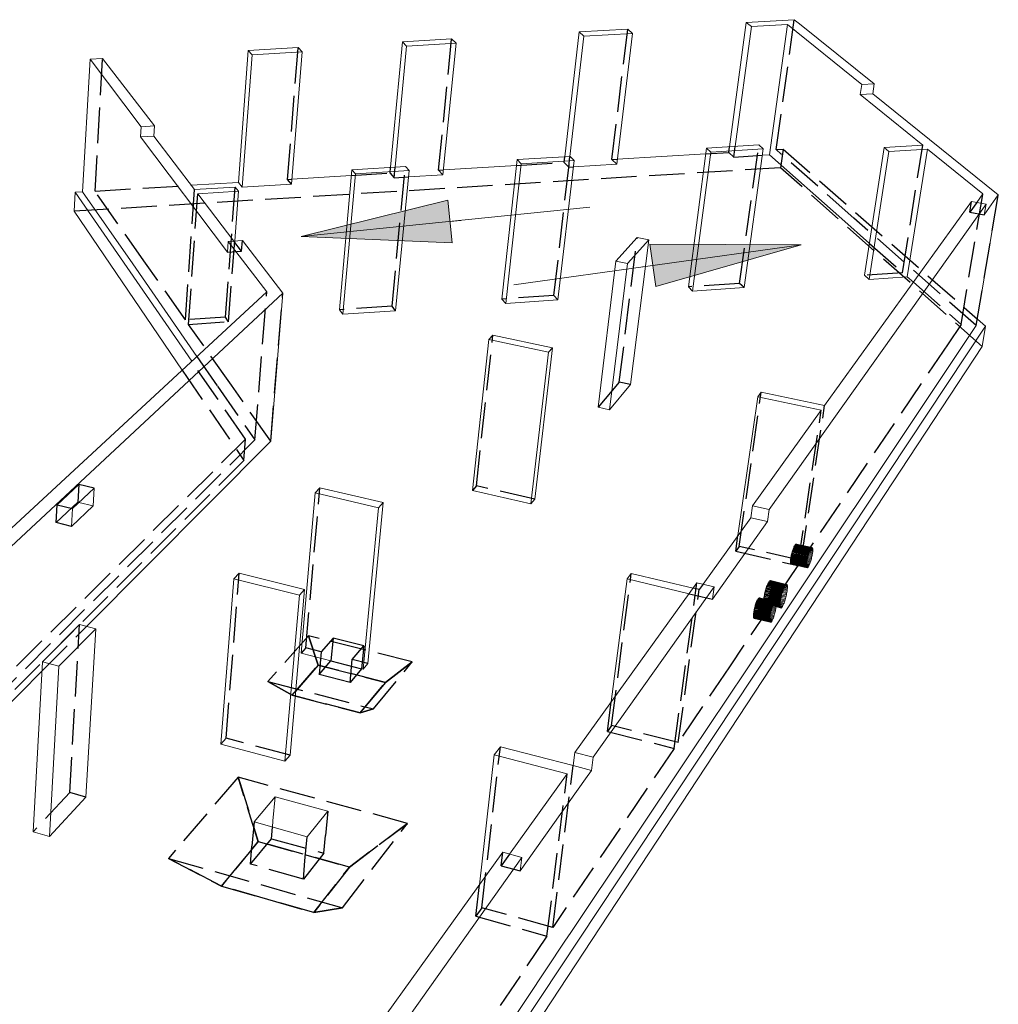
# Model space of a CAD drawing. Header units: millimetres. Extents: x 0 to 59400, y 0 to 42000.
# Tile 4 of 36: x 11475 to 16971, y 5518 to 11047. Entities that reach past the tile are written whole.
import ezdxf

# ---------------------------------------------------------------- set-up
doc = ezdxf.new("R2010")
doc.units = ezdxf.units.MM
doc.linetypes.add('______2', pattern=[270, 200, -70])
for name, color, linetype, lineweight in [('Standard', 7, 'Continuous', 25), ('Позиционная метка линия выноска', 7, 'Continuous', 13), ('Примечания', 7, 'Continuous', 13)]:
    doc.layers.add(name, color=color, linetype=linetype, lineweight=lineweight)

msp = doc.modelspace()

# ---------------------------------------------------------------- hatches: boundary and pattern name
at = {"layer": 'Позиционная метка линия выноска', "linetype": 'Continuous', "lineweight": 13, "transparency": 33554687}
for points in [[(13904.6, 9794.5), (13056.8, 9829.2), (13880.4, 10033.3)], [(15015, 9785.8), (15863.5, 9783.2), (15048.2, 9548.1)]]:
    msp.add_hatch(color=7, dxfattribs=at).paths.add_polyline_path(points, flags=16)

# ---------------------------------------------------------------- linework, layer by layer
at = {"layer": 'Standard', "color": 7, "linetype": 'Continuous', "lineweight": 18, "transparency": 33554687}
for p, q in [((15461.7, 10333.6), (15555.6, 11031.9)), ((15493.8, 10335.5), (15584.7, 11007.9)), ((15825.6, 11047), (15555.6, 11031.9)), ((15555.6, 11031.9), (15584.7, 11007.9)), ((15584.7, 11007.9), (15787.8, 11019.4)), ((15685.7, 10287.9), (15787.8, 11019.4)), ((15787.8, 11019.4), (16204.7, 10683.3)), ((15855.4, 11023.2), (15825.6, 11047)), ((16274.8, 10687.4), (15855.4, 11023.2)), ((14536.2, 10277.4), (14616.6, 10979.2)), ((14565.3, 10279.1), (14643.2, 10954.9)), ((14890, 10994.5), (14616.6, 10979.2)), ((14616.6, 10979.2), (14643.2, 10954.9)), ((14643.2, 10954.9), (14917.3, 10970.4)), ((14828.3, 10235.5), (14917.3, 10970.4)), ((14917.3, 10970.4), (14890, 10994.5)), ((13558.2, 10218), (13624.2, 10923.5)), ((13584.2, 10219.6), (13648.1, 10898.9)), ((13901.2, 10939), (13624.2, 10923.5)), ((13624.2, 10923.5), (13648.1, 10898.9)), ((13648.1, 10898.9), (13925.8, 10914.6)), ((13852, 10175.9), (13925.8, 10914.6)), ((13925.8, 10914.6), (13901.2, 10939)), ((12703.5, 10133.5), (12759.1, 10874.9)), ((12724.5, 10107), (12780.7, 10850.1)), ((13039.3, 10890.7), (12759.1, 10874.9)), ((12759.1, 10874.9), (12780.7, 10850.1)), ((12780.7, 10850.1), (13061.6, 10865.9)), ((13001.1, 10123.9), (13061.6, 10865.9)), ((13061.6, 10865.9), (13039.3, 10890.7)), ((11828.3, 10080.2), (11870, 10825)), ((11940.9, 10829), (11870, 10825)), ((11870, 10825), (12158, 10445.8)), ((12231.9, 10450.1), (11940.9, 10829)), ((16196.3, 10627.3), (16204.7, 10683.3)), ((16204.7, 10683.3), (16274.8, 10687.4)), ((16266.3, 10631.5), (16274.8, 10687.4)), ((16266.3, 10631.5), (16196.3, 10627.3)), ((16196.3, 10627.3), (16546.9, 10342.7)), ((16971.5, 10062.8), (16266.3, 10631.5)), ((12154.4, 10388.6), (12158, 10445.8)), ((12158, 10445.8), (12231.9, 10450.1)), ((12228.3, 10393), (12231.9, 10450.1)), ((12228.3, 10393), (12154.4, 10388.6)), ((12154.4, 10388.6), (12642.2, 9741.9)), ((12457.3, 10092.8), (12228.3, 10393)), ((15626.1, 10343.5), (15333.1, 10325.8)), ((15651.4, 10321.2), (15626.1, 10343.5)), ((16546.9, 10342.7), (16330.2, 10329.4)), ((14831.7, 10263.2), (15328.8, 10293.5)), ((15230.5, 9547.1), (15333.1, 10325.8)), ((15254.4, 9523.1), (15357.7, 10303.3)), ((15333.1, 10325.8), (15357.7, 10303.3)), ((15357.7, 10303.3), (15651.4, 10321.2)), ((15543.3, 9542.2), (15651.4, 10321.2)), ((15646.4, 10285.6), (15685.7, 10287.9)), ((15685.7, 10287.9), (16091.8, 9928.7)), ((16220.2, 9612.3), (16330.2, 10329.4)), ((16246.4, 9588.6), (16357.1, 10307.1)), ((16330.2, 10329.4), (16357.1, 10307.1)), ((16357.1, 10307.1), (16574.3, 10320.4)), ((16460.3, 9602.7), (16574.3, 10320.4)), ((16574.3, 10320.4), (16884.5, 10068.5)), ((14183.6, 9478.1), (14268.9, 10261.1)), ((14205.2, 9453.8), (14291.1, 10238.3)), ((14566, 10279.2), (14268.9, 10261.1)), ((14268.9, 10261.1), (14291.1, 10238.3)), ((14291.1, 10238.3), (14588.9, 10256.5)), ((14498.1, 9473.2), (14588.9, 10256.5)), ((14588.9, 10256.5), (14566, 10279.2)), ((14584.7, 10220.7), (14828.3, 10235.5)), ((13270.5, 9418), (13340.3, 10204.8)), ((13290, 9393.4), (13360.3, 10181.7)), ((13641.1, 10223), (13340.3, 10204.8)), ((13340.3, 10204.8), (13360.3, 10181.7)), ((13360.3, 10181.7), (13661.8, 10200)), ((13586.4, 9413), (13661.8, 10200)), ((13661.8, 10200), (13641.1, 10223)), ((13658.4, 10164), (13852, 10175.9)), ((13854.7, 10203.7), (14265.3, 10228.7)), ((12438.5, 10117.4), (12703.5, 10133.5)), ((12703.5, 10133.5), (12724.5, 10107)), ((12724.5, 10107), (13001.1, 10123.9)), ((13003.3, 10151.8), (13337.4, 10172.1)), ((11786.4, 10077.6), (11780.5, 9970.9)), ((11786.4, 10077.6), (11828.3, 10080.2)), ((12441.3, 9128.6), (11786.4, 10077.6)), ((11828.3, 10080.2), (12109.7, 9675.1)), ((12685.3, 10106.7), (12457.3, 10092.8)), ((12475.2, 10069.3), (12703.7, 10083.3)), ((12677.4, 9804.2), (12475.2, 10069.3)), ((12682.8, 9804.5), (12703.7, 10083.3)), ((12703.7, 10083.3), (12685.3, 10106.7)), ((16884.5, 10068.5), (16849.9, 10020.3)), ((16902.4, 10010.5), (15684.7, 8296.7)), ((15996.1, 8880.4), (16821, 10025.7)), ((16821, 10025.7), (16902.4, 10010.5)), ((16848, 9329.3), (16971.5, 10062.8)), ((16892.5, 9951.2), (16971.5, 10062.8)), ((16892.5, 9951.2), (16902.4, 10010.5)), ((11780.5, 9970.9), (12388.2, 9079.5)), ((16091.8, 9928.7), (16247.6, 9790.9)), ((12642.2, 9741.9), (12646.7, 9802.2)), ((12725.6, 9807.2), (12646.7, 9802.2)), ((12646.7, 9802.2), (12862.5, 9518.2)), ((12952.6, 9511.7), (12725.6, 9807.2)), ((14943.8, 9823.9), (14824, 9690.8)), ((14888.7, 9677.8), (15007.8, 9811.3)), ((14905.3, 8998.8), (15007.8, 9811.3)), ((15007.8, 9811.3), (14943.8, 9823.9)), ((14723.5, 8870.5), (14824, 9690.8)), ((14787, 8856.6), (14888.7, 9677.8)), ((14824, 9690.8), (14888.7, 9677.8)), ((12109.7, 9675.1), (12470.6, 9155.7)), ((16220.2, 9612.3), (16246.4, 9588.6)), ((16246.4, 9588.6), (16460.3, 9602.7)), ((16460.3, 9602.7), (16494.6, 9572.4)), ((11311.8, 8083.9), (12862.5, 9518.2)), ((12952.6, 9511.7), (11399.3, 8061.9)), ((12884.8, 8679.9), (12952.6, 9511.7)), ((15230.5, 9547.1), (15254.4, 9523.1)), ((15254.4, 9523.1), (15543.3, 9542.2)), ((14183.6, 9478.1), (14205.2, 9453.8)), ((14205.2, 9453.8), (14498.1, 9473.2)), ((13270.5, 9418), (13290, 9393.4)), ((13290, 9393.4), (13586.4, 9413)), ((16854, 9365.4), (16899.4, 9325.7)), ((16899.4, 9325.7), (11837, 1689)), ((16768.9, 9211), (16848, 9329.3)), ((16899.4, 9325.7), (16880.2, 9212.3)), ((14018.1, 8403.1), (14109.5, 9251.3)), ((14132.3, 9275.8), (14109.5, 9251.3)), ((14109.5, 9251.3), (14444.7, 9180)), ((14466.9, 9204.8), (14132.3, 9275.8)), ((11825.7, 1524.2), (16880.2, 9212.3)), ((14346.3, 8327.4), (14444.7, 9180)), ((14368.3, 8353.8), (14466.9, 9204.8)), ((14444.7, 9180), (14466.9, 9204.8)), ((15552.6, 7390.6), (16768.9, 9211)), ((14787, 8856.6), (14905.3, 8998.8)), ((15509.4, 8150.2), (15620.4, 8929.9)), ((15640.2, 8955.9), (15620.4, 8929.9)), ((15620.4, 8929.9), (15977.1, 8854)), ((15996.1, 8880.4), (15640.2, 8955.9)), ((14723.5, 8870.5), (14787, 8856.6)), ((15590.9, 8317.8), (15977.1, 8854)), ((11850, 7640.1), (12884.8, 8679.9)), ((11892.8, 8416), (11771.1, 8301.3)), ((11886.9, 8317), (11892.8, 8416)), ((13161.7, 8418.5), (13134.4, 8389.7)), ((13517.2, 8335), (13161.7, 8418.5)), ((13055.4, 7489.1), (13134.4, 8389.7)), ((13134.4, 8389.7), (13490.7, 8305.8)), ((14018.1, 8403.1), (14346.3, 8327.4)), ((14346.3, 8327.4), (14368.3, 8353.8)), ((11886.9, 8317), (11765.4, 8201.6)), ((11771.1, 8301.3), (11765.4, 8201.6)), ((11808.1, 8336.2), (11886.9, 8317)), ((13403.8, 7400.3), (13490.7, 8305.8)), ((13430, 7431.2), (13517.2, 8335)), ((13490.7, 8305.8), (13517.2, 8335)), ((15581.2, 8250.5), (15590.9, 8317.8)), ((15684.7, 8296.7), (15590.9, 8317.8)), ((15674.9, 8229.3), (15684.7, 8296.7)), ((15581.2, 8250.5), (15313.3, 7876.7)), ((15674.9, 8229.3), (15581.2, 8250.5)), ((15366.1, 7792.6), (15674.9, 8229.3)), ((15918.2, 8074.6), (15916.4, 8071.3)), ((15917.9, 8074), (15929.3, 8071.4)), ((15919.8, 8077.2), (15918.2, 8074.6)), ((15919.5, 8076.8), (15929.1, 8074.6)), ((15921.4, 8079.3), (15919.8, 8077.2)), ((15921.1, 8079), (15928.7, 8077.2)), ((15922.9, 8080.9), (15921.4, 8079.3)), ((15922.6, 8080.6), (15928.2, 8079.4)), ((15924.2, 8081.8), (15922.9, 8080.9)), ((15924, 8081.7), (15927.4, 8080.9)), ((15925.4, 8082.1), (15924.2, 8081.8)), ((15925.3, 8082.1), (15926.5, 8081.8)), ((15926.5, 8081.8), (15925.4, 8082.1)), ((15927.4, 8080.9), (15926.5, 8081.8)), ((15928.2, 8079.4), (15927.4, 8080.9)), ((15928.7, 8077.2), (15928.2, 8079.4)), ((15929.1, 8074.6), (15928.7, 8077.2)), ((15929.3, 8071.4), (15929.1, 8074.6)), ((15899.7, 8019.8), (15898.4, 8014)), ((15920, 8014.3), (15899.5, 8019)), ((15901, 8025.7), (15899.7, 8019.8)), ((15921.5, 8020.1), (15900.8, 8024.9)), ((15902.5, 8031.6), (15901, 8025.7)), ((15923, 8026), (15902.3, 8030.8)), ((15904, 8037.4), (15902.5, 8031.6)), ((15924.3, 8031.9), (15903.8, 8036.6)), ((15905.7, 8043.1), (15904, 8037.4)), ((15925.5, 8037.7), (15905.4, 8042.3)), ((15907.4, 8048.7), (15905.7, 8043.1)), ((15926.6, 8043.3), (15907.2, 8047.8)), ((15909.2, 8053.9), (15907.4, 8048.7)), ((15927.5, 8048.8), (15908.9, 8053.1)), ((15911, 8058.9), (15909.2, 8053.9)), ((15910.7, 8058.1), (15928.2, 8054)), ((15912.8, 8063.5), (15911, 8058.9)), ((15912.5, 8062.7), (15928.8, 8059)), ((15914.6, 8067.6), (15912.8, 8063.5)), ((15914.3, 8066.9), (15929.1, 8063.5)), ((15916.4, 8071.3), (15914.6, 8067.6)), ((15916.1, 8070.7), (15929.3, 8067.7)), ((15920, 8014.3), (15921.5, 8020.1)), ((15921.5, 8020.1), (15923, 8026)), ((15923, 8026), (15924.3, 8031.9)), ((15924.3, 8031.9), (15925.5, 8037.7)), ((15925.5, 8037.7), (15926.6, 8043.3)), ((15926.6, 8043.3), (15927.5, 8048.8)), ((15927.5, 8048.8), (15928.2, 8054)), ((15928.2, 8054), (15928.8, 8059)), ((15928.8, 8059), (15929.1, 8063.5)), ((15929.1, 8063.5), (15929.3, 8067.7)), ((15929.3, 8067.7), (15929.3, 8071.4)), ((15894.8, 7988.1), (15894.7, 7983.9)), ((15894.7, 7983.9), (15894.7, 7980.2)), ((15907.6, 7980.5), (15894.7, 7983.5)), ((15894.7, 7980.2), (15894.9, 7977.1)), ((15905.9, 7977.3), (15894.7, 7979.9)), ((15895.2, 7992.7), (15894.8, 7988.1)), ((15909.4, 7984.3), (15894.8, 7987.6)), ((15894.9, 7977.1), (15895.3, 7974.4)), ((15904.2, 7974.6), (15894.9, 7976.8)), ((15895.8, 7997.6), (15895.2, 7992.7)), ((15911.2, 7988.4), (15895.2, 7992.1)), ((15895.3, 7974.4), (15895.8, 7972.3)), ((15902.6, 7972.5), (15895.3, 7974.2)), ((15913, 7993), (15895.7, 7997)), ((15896.5, 8002.8), (15895.8, 7997.6)), ((15895.8, 7972.3), (15896.6, 7970.8)), ((15901.2, 7970.9), (15895.9, 7972.2)), ((15914.8, 7997.9), (15896.4, 8002.2)), ((15897.4, 8008.3), (15896.5, 8002.8)), ((15896.6, 7970.8), (15897.5, 7969.9)), ((15899.8, 7970), (15896.7, 7970.7)), ((15916.6, 8003.2), (15897.3, 8007.6)), ((15898.4, 8014), (15897.4, 8008.3)), ((15897.5, 7969.9), (15898.6, 7969.7)), ((15918.3, 8008.7), (15898.3, 8013.3)), ((15898.6, 7969.7), (15899.8, 7970)), ((15899.8, 7970), (15901.2, 7970.9)), ((15901.2, 7970.9), (15902.6, 7972.5)), ((15902.6, 7972.5), (15904.2, 7974.6)), ((15904.2, 7974.6), (15905.9, 7977.3)), ((15905.9, 7977.3), (15907.6, 7980.5)), ((15907.6, 7980.5), (15909.4, 7984.3)), ((15909.4, 7984.3), (15911.2, 7988.4)), ((15911.2, 7988.4), (15913, 7993)), ((15913, 7993), (15914.8, 7997.9)), ((15914.8, 7997.9), (15916.6, 8003.2)), ((15916.6, 8003.2), (15918.3, 8008.7)), ((15918.3, 8008.7), (15920, 8014.3)), ((12605.3, 6978.8), (12678, 7907.5)), ((12707.6, 7938.8), (12678, 7907.5)), ((12678, 7907.5), (13046.3, 7816.1)), ((13075.2, 7848), (12707.6, 7938.8)), ((14910, 7937.3), (14886.5, 7906.2)), ((15257.7, 7855.2), (14910, 7937.3)), ((15279, 7884.8), (14592.3, 6931.4)), ((14695.7, 6904.7), (15375.8, 7862)), ((14797.6, 7216.5), (14886.5, 7906.2)), ((14886.5, 7906.2), (15235, 7823.7)), ((15375.8, 7862), (15279, 7884.8)), ((15366.1, 7792.6), (15375.8, 7862)), ((15766.9, 7853.6), (15764.8, 7848.1)), ((15769.1, 7858.5), (15766.9, 7853.6)), ((15767, 7853.7), (15786.4, 7849.2)), ((15771.2, 7863), (15769.1, 7858.5)), ((15769.1, 7858.6), (15786.8, 7854.5)), ((15773.3, 7866.8), (15771.2, 7863)), ((15771.3, 7863), (15787, 7859.4)), ((15775.3, 7870), (15773.3, 7866.8)), ((15773.3, 7866.9), (15786.9, 7863.7)), ((15777.2, 7872.6), (15775.3, 7870)), ((15775.3, 7870.1), (15786.7, 7867.4)), ((15779, 7874.4), (15777.2, 7872.6)), ((15777.2, 7872.6), (15786.2, 7870.5)), ((15780.6, 7875.6), (15779, 7874.4)), ((15779, 7874.5), (15785.5, 7872.9)), ((15782.1, 7876), (15780.6, 7875.6)), ((15780.6, 7875.6), (15784.5, 7874.7)), ((15783.4, 7875.7), (15782.1, 7876)), ((15784.5, 7874.7), (15783.4, 7875.7)), ((15785.5, 7872.9), (15784.5, 7874.7)), ((15786.2, 7870.5), (15785.5, 7872.9)), ((15786.7, 7867.4), (15786.2, 7870.5)), ((15786.4, 7849.2), (15786.8, 7854.5)), ((15786.9, 7863.7), (15786.7, 7867.4)), ((15786.8, 7854.5), (15787, 7859.4)), ((15787, 7859.4), (15786.9, 7863.7)), ((12965.1, 6882.2), (13046.3, 7816.1)), ((12993.7, 6915.9), (13075.2, 7848)), ((13046.3, 7816.1), (13075.2, 7848)), ((15751.3, 7801.9), (15749.9, 7795)), ((15752.9, 7808.9), (15751.3, 7801.9)), ((15776.1, 7796.6), (15751.4, 7802.4)), ((15754.6, 7815.8), (15752.9, 7808.9)), ((15777.9, 7803.4), (15753, 7809.3)), ((15756.5, 7822.7), (15754.6, 7815.8)), ((15779.6, 7810.4), (15754.7, 7816.2)), ((15758.4, 7829.5), (15756.5, 7822.7)), ((15781.2, 7817.3), (15756.6, 7823.1)), ((15760.5, 7836), (15758.4, 7829.5)), ((15782.6, 7824.1), (15758.5, 7829.8)), ((15762.6, 7842.2), (15760.5, 7836)), ((15783.9, 7830.8), (15760.6, 7836.2)), ((15764.8, 7848.1), (15762.6, 7842.2)), ((15784.9, 7837.2), (15762.7, 7842.4)), ((15764.8, 7848.3), (15785.7, 7843.4)), ((15774.1, 7789.9), (15776.1, 7796.6)), ((15776.1, 7796.6), (15777.9, 7803.4)), ((15777.9, 7803.4), (15779.6, 7810.4)), ((15779.6, 7810.4), (15781.2, 7817.3)), ((15781.2, 7817.3), (15782.6, 7824.1)), ((15782.6, 7824.1), (15783.9, 7830.8)), ((15783.9, 7830.8), (15784.9, 7837.2)), ((15784.9, 7837.2), (15785.7, 7843.4)), ((15785.7, 7843.4), (15786.4, 7849.2)), ((15701.3, 7743.5), (15699.5, 7737.8)), ((15703.1, 7748.9), (15701.3, 7743.5)), ((15721.8, 7739.4), (15701.5, 7744.2)), ((15705, 7754), (15703.1, 7748.9)), ((15722.7, 7745), (15703.3, 7749.6)), ((15706.9, 7758.8), (15705, 7754)), ((15705.2, 7754.6), (15723.5, 7750.3)), ((15708.8, 7763.1), (15706.9, 7758.8)), ((15707.1, 7759.3), (15724, 7755.3)), ((15710.6, 7767), (15708.8, 7763.1)), ((15709, 7763.6), (15724.3, 7760)), ((15712.5, 7770.4), (15710.6, 7767)), ((15710.8, 7767.4), (15724.5, 7764.2)), ((15714.2, 7773.2), (15712.5, 7770.4)), ((15712.6, 7770.7), (15724.4, 7767.9)), ((15715.9, 7775.4), (15714.2, 7773.2)), ((15714.4, 7773.4), (15724.2, 7771.1)), ((15717.4, 7777), (15715.9, 7775.4)), ((15716, 7775.6), (15723.7, 7773.8)), ((15718.9, 7778.1), (15717.4, 7777)), ((15717.6, 7777.2), (15723.1, 7775.9)), ((15720.2, 7778.5), (15718.9, 7778.1)), ((15719, 7778.1), (15722.3, 7777.3)), ((15721.3, 7778.2), (15720.2, 7778.5)), ((15722.3, 7777.3), (15721.3, 7778.2)), ((15721.8, 7739.4), (15722.7, 7745)), ((15723.1, 7775.9), (15722.3, 7777.3)), ((15722.7, 7745), (15723.5, 7750.3)), ((15723.7, 7773.8), (15723.1, 7775.9)), ((15723.5, 7750.3), (15724, 7755.3)), ((15724.2, 7771.1), (15723.7, 7773.8)), ((15724, 7755.3), (15724.3, 7760)), ((15724.4, 7767.9), (15724.2, 7771.1)), ((15724.3, 7760), (15724.5, 7764.2)), ((15724.5, 7764.2), (15724.4, 7767.9)), ((15745.7, 7764.6), (15745.5, 7759.7)), ((15745.5, 7759.7), (15745.6, 7755.4)), ((15761.4, 7756.5), (15745.6, 7760.2)), ((15759.3, 7752.6), (15745.6, 7755.8)), ((15745.6, 7755.4), (15745.9, 7751.7)), ((15746.1, 7769.9), (15745.7, 7764.6)), ((15763.5, 7760.9), (15745.8, 7765.1)), ((15757.3, 7749.4), (15745.8, 7752.1)), ((15745.9, 7751.7), (15746.4, 7748.6)), ((15746.7, 7775.7), (15746.1, 7769.9)), ((15765.6, 7765.9), (15746.2, 7770.4)), ((15755.4, 7746.8), (15746.3, 7748.9)), ((15746.4, 7748.6), (15747.1, 7746.2)), ((15747.6, 7781.9), (15746.7, 7775.7)), ((15767.8, 7771.3), (15746.8, 7776.2)), ((15753.6, 7744.9), (15747, 7746.4)), ((15747.1, 7746.2), (15748, 7744.5)), ((15748.6, 7788.3), (15747.6, 7781.9)), ((15769.9, 7777.2), (15747.7, 7782.4)), ((15752, 7743.7), (15747.9, 7744.7)), ((15748, 7744.5), (15749.1, 7743.5)), ((15749.9, 7795), (15748.6, 7788.3)), ((15772.1, 7783.4), (15748.7, 7788.9)), ((15750.5, 7743.2), (15749.1, 7743.6)), ((15749.1, 7743.5), (15750.5, 7743.2)), ((15774.1, 7789.9), (15750, 7795.5)), ((15750.5, 7743.2), (15752, 7743.7)), ((15752, 7743.7), (15753.6, 7744.9)), ((15753.6, 7744.9), (15755.4, 7746.8)), ((15755.4, 7746.8), (15757.3, 7749.4)), ((15757.3, 7749.4), (15759.3, 7752.6)), ((15759.3, 7752.6), (15761.4, 7756.5)), ((15761.4, 7756.5), (15763.5, 7760.9)), ((15763.5, 7760.9), (15765.6, 7765.9)), ((15765.6, 7765.9), (15767.8, 7771.3)), ((15767.8, 7771.3), (15769.9, 7777.2)), ((15769.9, 7777.2), (15772.1, 7783.4)), ((15772.1, 7783.4), (15774.1, 7789.9)), ((15688.8, 7686.2), (15688.5, 7681.5)), ((15689.3, 7691.2), (15688.8, 7686.2)), ((15706, 7683), (15688.9, 7687)), ((15690.1, 7696.5), (15689.3, 7691.2)), ((15707.9, 7687.7), (15689.5, 7692.1)), ((15691, 7702.1), (15690.1, 7696.5)), ((15709.8, 7692.8), (15690.2, 7697.4)), ((15692, 7707.9), (15691, 7702.1)), ((15711.6, 7698.2), (15691.1, 7703.1)), ((15693.3, 7713.9), (15692, 7707.9)), ((15713.4, 7703.9), (15692.2, 7708.9)), ((15694.6, 7719.9), (15693.3, 7713.9)), ((15715.1, 7709.7), (15693.5, 7714.8)), ((15696.1, 7726), (15694.6, 7719.9)), ((15716.7, 7715.6), (15694.9, 7720.8)), ((15697.8, 7732), (15696.1, 7726)), ((15718.2, 7721.7), (15696.4, 7726.8)), ((15699.5, 7737.8), (15697.8, 7732)), ((15719.5, 7727.7), (15698, 7732.8)), ((15720.8, 7733.6), (15699.7, 7738.6)), ((15706, 7683), (15707.9, 7687.7)), ((15707.9, 7687.7), (15709.8, 7692.8)), ((15709.8, 7692.8), (15711.6, 7698.2)), ((15711.6, 7698.2), (15713.4, 7703.9)), ((15713.4, 7703.9), (15715.1, 7709.7)), ((15715.1, 7709.7), (15716.7, 7715.6)), ((15716.7, 7715.6), (15718.2, 7721.7)), ((15718.2, 7721.7), (15719.5, 7727.7)), ((15719.5, 7727.7), (15720.8, 7733.6)), ((15720.8, 7733.6), (15721.8, 7739.4)), ((11811.5, 7650), (11602.6, 7441)), ((11903.4, 7626.3), (11811.5, 7650)), ((15688.5, 7681.5), (15688.3, 7677.3)), ((15688.3, 7677.3), (15688.4, 7673.6)), ((15702.2, 7674.8), (15688.4, 7678.1)), ((15700.4, 7671.4), (15688.4, 7674.3)), ((15688.4, 7673.6), (15688.6, 7670.4)), ((15704.1, 7678.6), (15688.5, 7682.3)), ((15698.7, 7668.6), (15688.6, 7671)), ((15688.6, 7670.4), (15689.1, 7667.8)), ((15697, 7666.3), (15689, 7668.2)), ((15689.1, 7667.8), (15689.7, 7665.7)), ((15695.5, 7664.6), (15689.6, 7666)), ((15689.7, 7665.7), (15690.6, 7664.2)), ((15694, 7663.6), (15690.4, 7664.5)), ((15690.6, 7664.2), (15691.6, 7663.4)), ((15692.7, 7663.2), (15691.4, 7663.5)), ((15691.6, 7663.4), (15692.7, 7663.2)), ((15692.7, 7663.2), (15694, 7663.6)), ((15694, 7663.6), (15695.5, 7664.6)), ((15695.5, 7664.6), (15697, 7666.3)), ((15697, 7666.3), (15698.7, 7668.6)), ((15698.7, 7668.6), (15700.4, 7671.4)), ((15700.4, 7671.4), (15702.2, 7674.8)), ((15702.2, 7674.8), (15704.1, 7678.6)), ((15704.1, 7678.6), (15706, 7683)), ((11695.7, 7416.4), (11903.4, 7626.3)), ((11845.8, 6681.7), (11903.4, 7626.3)), ((13055.4, 7489.1), (13403.8, 7400.3)), ((11550.9, 6486), (11602.6, 7441)), ((11602.6, 7441), (11695.7, 7416.4)), ((11641.7, 6460.1), (11695.7, 7416.4)), ((13403.8, 7400.3), (13430, 7431.2)), ((11354.4, 7142.1), (11599.8, 7388.7)), ((15245.2, 6930.7), (15552.6, 7390.6)), ((12605.3, 6978.8), (12965.1, 6882.2)), ((12965.1, 6882.2), (12993.7, 6915.9)), ((14056.7, 6187.8), (14140.2, 6918.5)), ((14174.8, 6964.3), (14140.2, 6918.5)), ((14140.2, 6918.5), (14549.8, 6811.6)), ((14583.2, 6858.1), (14174.8, 6964.3)), ((14570.3, 5920.6), (15245.2, 6930.7)), ((14583.2, 6858.1), (14592.3, 6931.4)), ((14592.3, 6931.4), (14695.7, 6904.7)), ((14686.3, 6831.3), (14583.2, 6858.1)), ((14686.3, 6831.3), (14695.7, 6904.7)), ((14549.8, 6811.6), (14226.8, 6361)), ((14653.2, 6784.5), (14686.3, 6831.3)), ((14286.9, 6266.5), (14653.2, 6784.5)), ((11641.7, 6460.1), (11845.8, 6681.7)), ((12909.1, 6682.6), (12791.1, 6541.6)), ((12909.1, 6682.6), (12897.6, 6548.1)), ((13205.4, 6601.7), (12909.1, 6682.6)), ((13089.8, 6459), (13205.4, 6601.7)), ((12791.1, 6541.6), (13089.8, 6459)), ((12894.6, 6513), (12897.6, 6548.1)), ((11550.9, 6486), (11641.7, 6460.1)), ((11803.8, 3060), (14188.9, 6371.3)), ((14188.9, 6371.3), (14295.9, 6342.1)), ((14295.9, 6342.1), (11931.3, 3014.2)), ((14286.9, 6266.5), (14295.9, 6342.1)), ((14537.5, 5871.5), (14570.3, 5920.6)), ((14174.7, 5328.5), (14537.5, 5871.5))]:
    msp.add_line(p, q, dxfattribs=at)
at = {"layer": 'Позиционная метка линия выноска', "color": 7, "linetype": 'Continuous', "lineweight": 13, "transparency": 33554687}
for p, q in [((13056.8, 9829.2), (13880.4, 10033.3)), ((13880.4, 10033.3), (13904.6, 9794.5)), ((13056.8, 9829.2), (14676.8, 9993.4)), ((13892.5, 9913.9), (13952.2, 9919.9)), ((13056.8, 9829.2), (13056.8, 9829.2)), ((13056.8, 9829.2), (13056.8, 9829.2)), ((13056.8, 9829.2), (13056.8, 9829.2)), ((13904.6, 9794.5), (13056.8, 9829.2)), ((15863.5, 9783.2), (14250.9, 9557.9)), ((15048.2, 9548.1), (15015, 9785.8)), ((15015, 9785.8), (15863.5, 9783.2)), ((15863.5, 9783.2), (15048.2, 9548.1)), ((15863.5, 9783.2), (15863.5, 9783.2)), ((15863.5, 9783.2), (15863.5, 9783.2)), ((15863.5, 9783.2), (15863.5, 9783.2)), ((15031.6, 9667), (14972.2, 9658.7))]:
    msp.add_line(p, q, dxfattribs=at)
at = {"layer": 'Примечания', "color": 7, "linetype": '______2', "lineweight": -3, "transparency": 33554687}
for p, q in [((15723.3, 10317.5), (15825.6, 11047)), ((14801.7, 10261.4), (14890, 10994.5)), ((13827.9, 10202), (13901.2, 10939)), ((12979.3, 10150.3), (13039.3, 10890.7)), ((11898.1, 10084.4), (11940.9, 10829)), ((15518.7, 9566.1), (15626.1, 10343.5)), ((16433.6, 9626.3), (16546.9, 10342.7)), ((15328.8, 10293.5), (15457.3, 10301.3)), ((15457.3, 10301.3), (15461.7, 10333.6)), ((15457.3, 10301.3), (15485.7, 10275.7)), ((15485.7, 10275.7), (15493.8, 10335.5)), ((15485.7, 10275.7), (15646.4, 10285.6)), ((15723.3, 10317.5), (15763.1, 10320)), ((15752.3, 10292), (15723.3, 10317.5)), ((15763.1, 10320), (15748.4, 10215.4)), ((16160.8, 9933.1), (15752.3, 10292)), ((15763.1, 10320), (16854, 9365.4)), ((14265.3, 10228.7), (14532.4, 10245)), ((14475.9, 9497.4), (14566, 10279.2)), ((14532.4, 10245), (14536.2, 10277.4)), ((14532.4, 10245), (14558.4, 10219.1)), ((14558.4, 10219.1), (14565.3, 10279.1)), ((14801.7, 10261.4), (14831.7, 10263.2)), ((14828.3, 10235.5), (14801.7, 10261.4)), ((15748.4, 10215.4), (11780.5, 9970.9)), ((13337.4, 10172.1), (13555.2, 10185.4)), ((13555.2, 10185.4), (13558.2, 10218)), ((13555.2, 10185.4), (13578.5, 10159.2)), ((13566.2, 9437.5), (13641.1, 10223)), ((13578.5, 10159.2), (13584.2, 10219.6)), ((13827.9, 10202), (13854.7, 10203.7)), ((13852, 10175.9), (13827.9, 10202)), ((14558.4, 10219.1), (14584.7, 10220.7)), ((16880.2, 9212.3), (15748.4, 10215.4)), ((12979.3, 10150.3), (13003.3, 10151.8)), ((13001.1, 10123.9), (12979.3, 10150.3)), ((13578.5, 10159.2), (13658.4, 10164)), ((11898.1, 10084.4), (12438.5, 10117.4)), ((12182.4, 9679.7), (11898.1, 10084.4)), ((12406.2, 9361.1), (12457.3, 10092.8)), ((12468.4, 9972.4), (12475.2, 10069.3)), ((12630.7, 9375.9), (12685.3, 10106.7)), ((16762.5, 9335.4), (16884.5, 10068.5)), ((16762.5, 9335.4), (16884.5, 10068.5)), ((16811.3, 9966.4), (16821, 10025.7)), ((16849.9, 10020.3), (16811.3, 9966.4)), ((16848, 9329.3), (16971.5, 10062.8)), ((12423.7, 9336.2), (12468.4, 9972.4)), ((16811.3, 9966.4), (16892.5, 9951.2)), ((16848, 9329.3), (16160.8, 9933.1)), ((12648.7, 9351.1), (12682.8, 9804.5)), ((12721.1, 9746.9), (12677.4, 9804.2)), ((12721.1, 9746.9), (12725.6, 9807.2)), ((14842.6, 9012.2), (14943.8, 9823.9)), ((16247.6, 9790.9), (16433.6, 9626.3)), ((12642.2, 9741.9), (12721.1, 9746.9)), ((12406.2, 9361.1), (12182.4, 9679.7)), ((16433.6, 9626.3), (16220.2, 9612.3)), ((15518.7, 9566.1), (15230.5, 9547.1)), ((15543.3, 9542.2), (15518.7, 9566.1)), ((16494.6, 9572.4), (16762.5, 9335.4)), ((12796.3, 8686.8), (12862.5, 9518.2)), ((12796.3, 8686.8), (12862.5, 9518.2)), ((12884.8, 8679.9), (12952.6, 9511.7)), ((14475.9, 9497.4), (14183.6, 9478.1)), ((14498.1, 9473.2), (14475.9, 9497.4)), ((13566.2, 9437.5), (13270.5, 9418)), ((13586.4, 9413), (13566.2, 9437.5)), ((12630.7, 9375.9), (12406.2, 9361.1)), ((12423.7, 9336.2), (12648.7, 9351.1)), ((12648.7, 9351.1), (12630.7, 9375.9)), ((12663.8, 8994.5), (12423.7, 9336.2)), ((16762.5, 9335.4), (16689.1, 9227.1)), ((14040.7, 8429.2), (14132.3, 9275.8)), ((16689.1, 9227.1), (15864.7, 8009.3)), ((12743.3, 8691), (12441.3, 9128.6)), ((12470.6, 9155.7), (12586.3, 8989.2)), ((12388.2, 9079.5), (12734, 8572.2)), ((12586.3, 8989.2), (12796.3, 8686.8)), ((12884.8, 8679.9), (12663.8, 8994.5)), ((14842.6, 9012.2), (14723.5, 8870.5)), ((14905.3, 8998.8), (14842.6, 9012.2)), ((15516.5, 8089.5), (15640.2, 8955.9)), ((15845.7, 7981.3), (15977.1, 8854)), ((15864.7, 8009.3), (15996.1, 8880.4)), ((11266.2, 7227.4), (12743.3, 8691)), ((12796.3, 8686.8), (11301.1, 7197.6)), ((12734, 8572.2), (12743.3, 8691)), ((12734, 8572.2), (11260.1, 7097)), ((11685.8, 8322.2), (11808.1, 8436.4)), ((11808.1, 8436.4), (11802.4, 8337.6)), ((11892.8, 8416), (11808.1, 8436.4)), ((13082.3, 7519.6), (13161.7, 8418.5)), ((14040.7, 8429.2), (14018.1, 8403.1)), ((14368.3, 8353.8), (14040.7, 8429.2)), ((11680.3, 8222.6), (11802.4, 8337.6)), ((11680.3, 8222.6), (11685.8, 8322.2)), ((11685.8, 8322.2), (11771.1, 8301.3)), ((11802.4, 8337.6), (11808.1, 8336.2)), ((11765.4, 8201.6), (11680.3, 8222.6)), ((15496.8, 8061.8), (15509.4, 8150.2)), ((15516.5, 8089.5), (15496.8, 8061.8)), ((15864.7, 8009.3), (15516.5, 8089.5)), ((15818.6, 8069), (15820.3, 8074.3)), ((15820.3, 8074.3), (15822.2, 8079.2)), ((15820.3, 8074.3), (15909.2, 8053.9)), ((15822.2, 8079.2), (15824, 8083.8)), ((15822.2, 8079.2), (15911, 8058.9)), ((15824, 8083.8), (15825.8, 8087.9)), ((15824, 8083.8), (15912.8, 8063.5)), ((15825.8, 8087.9), (15827.6, 8091.7)), ((15825.8, 8087.9), (15914.6, 8067.6)), ((15827.6, 8091.7), (15829.3, 8094.9)), ((15827.6, 8091.7), (15916.4, 8071.3)), ((15829.3, 8094.9), (15831, 8097.5)), ((15829.3, 8094.9), (15918.2, 8074.6)), ((15831, 8097.5), (15832.6, 8099.6)), ((15831, 8097.5), (15919.8, 8077.2)), ((15832.6, 8099.6), (15834.1, 8101.1)), ((15832.6, 8099.6), (15921.4, 8079.3)), ((15834.1, 8101.1), (15835.5, 8102.1)), ((15834.1, 8101.1), (15922.9, 8080.9)), ((15835.5, 8102.1), (15836.7, 8102.4)), ((15835.5, 8102.1), (15924.2, 8081.8)), ((15836.7, 8102.4), (15837.8, 8102.1)), ((15836.7, 8102.4), (15925.4, 8082.1)), ((15837.8, 8102.1), (15838.7, 8101.1)), ((15837.8, 8102.1), (15925.3, 8082.1)), ((15838.7, 8101.1), (15839.5, 8099.6)), ((15838.7, 8101.1), (15924, 8081.7)), ((15839.7, 8074.3), (15839, 8069.1)), ((15839.5, 8099.6), (15840.1, 8097.5)), ((15839.5, 8099.6), (15922.6, 8080.6)), ((15840.2, 8079.2), (15839.7, 8074.3)), ((15839.7, 8074.3), (15910.7, 8058.1)), ((15840.1, 8097.5), (15840.5, 8094.8)), ((15840.1, 8097.5), (15921.1, 8079)), ((15840.6, 8083.8), (15840.2, 8079.2)), ((15840.2, 8079.2), (15912.5, 8062.7)), ((15840.5, 8094.8), (15840.7, 8091.6)), ((15840.5, 8094.8), (15919.5, 8076.8)), ((15840.7, 8087.9), (15840.6, 8083.8)), ((15840.6, 8083.8), (15914.3, 8066.9)), ((15840.7, 8091.6), (15840.7, 8087.9)), ((15840.7, 8091.6), (15917.9, 8074)), ((15840.7, 8087.9), (15916.1, 8070.7)), ((15496.8, 8061.8), (15845.7, 7981.3)), ((15806.4, 8013.1), (15806.9, 8018)), ((15806.9, 8018), (15807.7, 8023.3)), ((15895.8, 7997.6), (15806.9, 8018)), ((15807.7, 8023.3), (15808.6, 8028.8)), ((15807.7, 8023.3), (15896.5, 8002.8)), ((15808.6, 8028.8), (15809.6, 8034.4)), ((15808.6, 8028.8), (15897.4, 8008.3)), ((15809.6, 8034.4), (15810.8, 8040.3)), ((15809.6, 8034.4), (15898.4, 8014)), ((15810.8, 8040.3), (15812.1, 8046.1)), ((15810.8, 8040.3), (15899.7, 8019.8)), ((15812.1, 8046.1), (15813.6, 8052)), ((15812.1, 8046.1), (15901, 8025.7)), ((15813.6, 8052), (15815.2, 8057.8)), ((15813.6, 8052), (15902.5, 8031.6)), ((15815.2, 8057.8), (15816.8, 8063.5)), ((15815.2, 8057.8), (15904, 8037.4)), ((15816.8, 8063.5), (15818.6, 8069)), ((15816.8, 8063.5), (15905.7, 8043.1)), ((15818.6, 8069), (15907.4, 8048.7)), ((15826.3, 8018.3), (15824.5, 8013.4)), ((15828.1, 8023.5), (15826.3, 8018.3)), ((15896.4, 8002.2), (15826.3, 8018.3)), ((15829.8, 8029), (15828.1, 8023.5)), ((15897.3, 8007.6), (15828.1, 8023.5)), ((15831.5, 8034.7), (15829.8, 8029)), ((15898.3, 8013.3), (15829.8, 8029)), ((15833, 8040.5), (15831.5, 8034.7)), ((15899.5, 8019), (15831.5, 8034.7)), ((15834.5, 8046.3), (15833, 8040.5)), ((15900.8, 8024.9), (15833, 8040.5)), ((15835.8, 8052.2), (15834.5, 8046.3)), ((15902.3, 8030.8), (15834.5, 8046.3)), ((15837, 8058), (15835.8, 8052.2)), ((15903.8, 8036.6), (15835.8, 8052.2)), ((15838.1, 8063.6), (15837, 8058)), ((15905.4, 8042.3), (15837, 8058)), ((15839, 8069.1), (15838.1, 8063.6)), ((15907.2, 8047.8), (15838.1, 8063.6)), ((15908.9, 8053.1), (15839, 8069.1)), ((15845.7, 7981.3), (15460.9, 7413)), ((15805.9, 8004.4), (15806.1, 8008.5)), ((15805.9, 8000.7), (15805.9, 8004.4)), ((15894.7, 7983.9), (15805.9, 8004.4)), ((15806.2, 7997.5), (15805.9, 8000.7)), ((15894.7, 7980.2), (15805.9, 8000.7)), ((15806.1, 8008.5), (15806.4, 8013.1)), ((15894.8, 7988.1), (15806.1, 8008.5)), ((15806.6, 7994.9), (15806.2, 7997.5)), ((15894.9, 7977.1), (15806.2, 7997.5)), ((15895.2, 7992.7), (15806.4, 8013.1)), ((15807.2, 7992.8), (15806.6, 7994.9)), ((15895.3, 7974.4), (15806.6, 7994.9)), ((15807.9, 7991.3), (15807.2, 7992.8)), ((15895.8, 7972.3), (15807.2, 7992.8)), ((15808.9, 7990.4), (15807.9, 7991.3)), ((15896.6, 7970.8), (15807.9, 7991.3)), ((15810, 7990.1), (15808.9, 7990.4)), ((15897.5, 7969.9), (15808.9, 7990.4)), ((15811.2, 7990.5), (15810, 7990.1)), ((15898.6, 7969.7), (15810, 7990.1)), ((15812.6, 7991.4), (15811.2, 7990.5)), ((15896.7, 7970.7), (15811.2, 7990.5)), ((15814.1, 7992.9), (15812.6, 7991.4)), ((15895.9, 7972.2), (15812.6, 7991.4)), ((15815.7, 7995.1), (15814.1, 7992.9)), ((15895.3, 7974.2), (15814.1, 7992.9)), ((15817.3, 7997.7), (15815.7, 7995.1)), ((15894.9, 7976.8), (15815.7, 7995.1)), ((15819.1, 8001), (15817.3, 7997.7)), ((15894.7, 7979.9), (15817.3, 7997.7)), ((15820.9, 8004.7), (15819.1, 8001)), ((15894.7, 7983.5), (15819.1, 8001)), ((15822.7, 8008.8), (15820.9, 8004.7)), ((15894.8, 7987.6), (15820.9, 8004.7)), ((15824.5, 8013.4), (15822.7, 8008.8)), ((15895.2, 7992.1), (15822.7, 8008.8)), ((15895.7, 7997), (15824.5, 8013.4)), ((12634.5, 7012), (12707.6, 7938.8)), ((14799.5, 7083.1), (14910, 7937.3)), ((15150.7, 6954.8), (15279, 7884.8)), ((15292.1, 7847.1), (15257.7, 7855.2)), ((15313.3, 7876.7), (15292.1, 7847.1)), ((15668.1, 7850.6), (15670.2, 7857.1)), ((15670.2, 7857.1), (15672.3, 7863.4)), ((15670.2, 7857.1), (15760.5, 7836)), ((15672.3, 7863.4), (15674.5, 7869.2)), ((15672.3, 7863.4), (15762.6, 7842.2)), ((15674.5, 7869.2), (15676.6, 7874.7)), ((15674.5, 7869.2), (15764.8, 7848.1)), ((15676.6, 7874.7), (15678.8, 7879.6)), ((15676.6, 7874.7), (15766.9, 7853.6)), ((15678.8, 7879.6), (15681, 7884.1)), ((15678.8, 7879.6), (15769.1, 7858.5)), ((15681, 7884.1), (15683.1, 7887.9)), ((15681, 7884.1), (15771.2, 7863)), ((15683.1, 7887.9), (15685.1, 7891.1)), ((15683.1, 7887.9), (15773.3, 7866.8)), ((15685.1, 7891.1), (15687, 7893.6)), ((15685.1, 7891.1), (15775.3, 7870)), ((15687, 7893.6), (15688.8, 7895.5)), ((15687, 7893.6), (15777.2, 7872.6)), ((15688.8, 7895.5), (15690.5, 7896.6)), ((15688.8, 7895.5), (15779, 7874.4)), ((15690.5, 7896.6), (15692, 7897)), ((15690.5, 7896.6), (15780.6, 7875.6)), ((15692, 7897), (15782.1, 7876)), ((15694, 7851.8), (15692.7, 7845.2)), ((15693.3, 7896.7), (15694.5, 7895.7)), ((15695, 7858.3), (15694, 7851.8)), ((15760.6, 7836.2), (15694, 7851.8)), ((15694.5, 7895.7), (15695.4, 7894)), ((15694.5, 7895.7), (15780.6, 7875.6)), ((15695.8, 7864.4), (15695, 7858.3)), ((15762.7, 7842.4), (15695, 7858.3)), ((15695.4, 7894), (15696.1, 7891.5)), ((15695.4, 7894), (15779, 7874.5)), ((15696.4, 7870.2), (15695.8, 7864.4)), ((15695.8, 7864.4), (15764.8, 7848.3)), ((15696.1, 7891.5), (15696.6, 7888.4)), ((15696.1, 7891.5), (15777.2, 7872.6)), ((15696.8, 7875.5), (15696.4, 7870.2)), ((15696.4, 7870.2), (15767, 7853.7)), ((15696.6, 7888.4), (15696.9, 7884.7)), ((15696.6, 7888.4), (15775.3, 7870.1)), ((15697, 7880.4), (15696.8, 7875.5)), ((15696.8, 7875.5), (15769.1, 7858.6)), ((15696.9, 7884.7), (15697, 7880.4)), ((15696.9, 7884.7), (15773.3, 7866.9)), ((15697, 7880.4), (15771.3, 7863)), ((15150.7, 6954.8), (15269.4, 7815.5)), ((15150.7, 6954.8), (15269.4, 7815.5)), ((15173.2, 6988.1), (15292.1, 7847.1)), ((15235, 7823.7), (15269.4, 7815.5)), ((15269.4, 7815.5), (15332.2, 7800.6)), ((15332.2, 7800.6), (15366.1, 7792.6)), ((15623.4, 7794.6), (15625.1, 7796.8)), ((15625.1, 7796.8), (15626.7, 7798.4)), ((15625.1, 7796.8), (15715.9, 7775.4)), ((15626.7, 7798.4), (15628.1, 7799.4)), ((15626.7, 7798.4), (15717.4, 7777)), ((15628.1, 7799.4), (15629.5, 7799.8)), ((15628.1, 7799.4), (15718.9, 7778.1)), ((15629.5, 7799.8), (15630.6, 7799.6)), ((15629.5, 7799.8), (15720.2, 7778.5)), ((15630.6, 7799.6), (15631.6, 7798.7)), ((15630.6, 7799.6), (15721.3, 7778.2)), ((15631.6, 7798.7), (15632.5, 7797.2)), ((15631.6, 7798.7), (15719, 7778.1)), ((15632.5, 7797.2), (15633.1, 7795.1)), ((15632.5, 7797.2), (15717.6, 7777.2)), ((15655.9, 7791.2), (15656.5, 7796.9)), ((15656.5, 7796.9), (15657.3, 7803.1)), ((15746.7, 7775.7), (15656.5, 7796.9)), ((15657.3, 7803.1), (15658.3, 7809.6)), ((15657.3, 7803.1), (15747.6, 7781.9)), ((15658.3, 7809.6), (15659.6, 7816.3)), ((15658.3, 7809.6), (15748.6, 7788.3)), ((15659.6, 7816.3), (15661, 7823.1)), ((15659.6, 7816.3), (15749.9, 7795)), ((15661, 7823.1), (15662.6, 7830)), ((15661, 7823.1), (15751.3, 7801.9)), ((15662.6, 7830), (15664.3, 7837)), ((15662.6, 7830), (15752.9, 7808.9)), ((15664.3, 7837), (15666.1, 7843.9)), ((15664.3, 7837), (15754.6, 7815.8)), ((15666.1, 7843.9), (15668.1, 7850.6)), ((15666.1, 7843.9), (15756.5, 7822.7)), ((15668.1, 7850.6), (15758.4, 7829.5)), ((15680.1, 7798.3), (15677.9, 7792.4)), ((15682.2, 7804.5), (15680.1, 7798.3)), ((15747.7, 7782.4), (15680.1, 7798.3)), ((15684.2, 7811), (15682.2, 7804.5)), ((15748.7, 7788.9), (15682.2, 7804.5)), ((15686.2, 7817.7), (15684.2, 7811)), ((15750, 7795.5), (15684.2, 7811)), ((15688, 7824.5), (15686.2, 7817.7)), ((15751.4, 7802.4), (15686.2, 7817.7)), ((15689.8, 7831.4), (15688, 7824.5)), ((15753, 7809.3), (15688, 7824.5)), ((15691.3, 7838.3), (15689.8, 7831.4)), ((15754.7, 7816.2), (15689.8, 7831.4)), ((15692.7, 7845.2), (15691.3, 7838.3)), ((15756.6, 7823.1), (15691.3, 7838.3)), ((15758.5, 7829.8), (15692.7, 7845.2)), ((15602.4, 7735.4), (15603.8, 7741.4)), ((15603.8, 7741.4), (15605.3, 7747.5)), ((15603.8, 7741.4), (15694.6, 7719.9)), ((15605.3, 7747.5), (15606.9, 7753.5)), ((15605.3, 7747.5), (15696.1, 7726)), ((15606.9, 7753.5), (15608.6, 7759.3)), ((15606.9, 7753.5), (15697.8, 7732)), ((15608.6, 7759.3), (15610.4, 7765)), ((15608.6, 7759.3), (15699.5, 7737.8)), ((15610.4, 7765), (15612.3, 7770.4)), ((15610.4, 7765), (15701.3, 7743.5)), ((15612.3, 7770.4), (15614.1, 7775.5)), ((15612.3, 7770.4), (15703.1, 7748.9)), ((15614.1, 7775.5), (15616.1, 7780.2)), ((15614.1, 7775.5), (15705, 7754)), ((15616.1, 7780.2), (15618, 7784.6)), ((15616.1, 7780.2), (15706.9, 7758.8)), ((15618, 7784.6), (15619.8, 7788.4)), ((15618, 7784.6), (15708.8, 7763.1)), ((15619.8, 7788.4), (15621.7, 7791.8)), ((15619.8, 7788.4), (15710.6, 7767)), ((15621.7, 7791.8), (15623.4, 7794.6)), ((15621.7, 7791.8), (15712.5, 7770.4)), ((15623.4, 7794.6), (15714.2, 7773.2)), ((15627.7, 7743.1), (15626.2, 7737.1)), ((15629.1, 7749.1), (15627.7, 7743.1)), ((15696.4, 7726.8), (15627.7, 7743.1)), ((15630.3, 7755), (15629.1, 7749.1)), ((15698, 7732.8), (15629.1, 7749.1)), ((15631.3, 7760.8), (15630.3, 7755)), ((15699.7, 7738.6), (15630.3, 7755)), ((15632.2, 7766.4), (15631.3, 7760.8)), ((15701.5, 7744.2), (15631.3, 7760.8)), ((15632.9, 7771.7), (15632.2, 7766.4)), ((15703.3, 7749.6), (15632.2, 7766.4)), ((15633.5, 7776.7), (15632.9, 7771.7)), ((15632.9, 7771.7), (15705.2, 7754.6)), ((15633.1, 7795.1), (15633.6, 7792.4)), ((15633.1, 7795.1), (15716, 7775.6)), ((15633.8, 7781.3), (15633.5, 7776.7)), ((15633.5, 7776.7), (15707.1, 7759.3)), ((15633.6, 7792.4), (15633.9, 7789.2)), ((15633.6, 7792.4), (15714.4, 7773.4)), ((15633.9, 7785.5), (15633.8, 7781.3)), ((15633.8, 7781.3), (15709, 7763.6)), ((15633.9, 7789.2), (15633.9, 7785.5)), ((15633.9, 7789.2), (15712.6, 7770.7)), ((15633.9, 7785.5), (15710.8, 7767.4)), ((15655.4, 7781), (15655.5, 7785.8)), ((15655.4, 7776.6), (15655.4, 7781)), ((15745.5, 7759.7), (15655.4, 7781)), ((15655.7, 7772.9), (15655.4, 7776.6)), ((15745.6, 7755.4), (15655.4, 7776.6)), ((15655.5, 7785.8), (15655.9, 7791.2)), ((15745.7, 7764.6), (15655.5, 7785.8)), ((15656.2, 7769.9), (15655.7, 7772.9)), ((15745.9, 7751.7), (15655.7, 7772.9)), ((15746.1, 7769.9), (15655.9, 7791.2)), ((15657, 7767.5), (15656.2, 7769.9)), ((15746.4, 7748.6), (15656.2, 7769.9)), ((15657.9, 7765.8), (15657, 7767.5)), ((15747.1, 7746.2), (15657, 7767.5)), ((15659.1, 7764.8), (15657.9, 7765.8)), ((15748, 7744.5), (15657.9, 7765.8)), ((15660.4, 7764.5), (15659.1, 7764.8)), ((15749.1, 7743.5), (15659.1, 7764.8)), ((15662, 7765), (15660.4, 7764.5)), ((15749.1, 7743.6), (15660.4, 7764.5)), ((15663.6, 7766.1), (15662, 7765)), ((15747.9, 7744.7), (15662, 7765)), ((15665.4, 7768), (15663.6, 7766.1)), ((15747, 7746.4), (15663.6, 7766.1)), ((15667.3, 7770.6), (15665.4, 7768)), ((15746.3, 7748.9), (15665.4, 7768)), ((15669.4, 7773.8), (15667.3, 7770.6)), ((15745.8, 7752.1), (15667.3, 7770.6)), ((15671.5, 7777.6), (15669.4, 7773.8)), ((15745.6, 7755.8), (15669.4, 7773.8)), ((15673.6, 7782.1), (15671.5, 7777.6)), ((15745.6, 7760.2), (15671.5, 7777.6)), ((15675.8, 7787), (15673.6, 7782.1)), ((15745.8, 7765.1), (15673.6, 7782.1)), ((15677.9, 7792.4), (15675.8, 7787)), ((15746.2, 7770.4), (15675.8, 7787)), ((15746.8, 7776.2), (15677.9, 7792.4)), ((15597.6, 7698.9), (15597.7, 7703.1)), ((15597.7, 7695.2), (15597.6, 7698.9)), ((15688.3, 7677.3), (15597.6, 7698.9)), ((15597.7, 7703.1), (15598, 7707.7)), ((15688.5, 7681.5), (15597.7, 7703.1)), ((15597.9, 7692), (15597.7, 7695.2)), ((15688.4, 7673.6), (15597.7, 7695.2)), ((15598.4, 7689.3), (15597.9, 7692)), ((15688.6, 7670.4), (15597.9, 7692)), ((15598, 7707.7), (15598.6, 7712.7)), ((15688.8, 7686.2), (15598, 7707.7)), ((15599.1, 7687.3), (15598.4, 7689.3)), ((15689.1, 7667.8), (15598.4, 7689.3)), ((15598.6, 7712.7), (15599.3, 7718.1)), ((15689.3, 7691.2), (15598.6, 7712.7)), ((15599.9, 7685.8), (15599.1, 7687.3)), ((15689.7, 7665.7), (15599.1, 7687.3)), ((15599.3, 7718.1), (15600.2, 7723.7)), ((15599.3, 7718.1), (15690.1, 7696.5)), ((15600.9, 7685), (15599.9, 7685.8)), ((15690.6, 7664.2), (15599.9, 7685.8)), ((15600.2, 7723.7), (15601.2, 7729.5)), ((15600.2, 7723.7), (15691, 7702.1)), ((15601.2, 7729.5), (15602.4, 7735.4)), ((15601.2, 7729.5), (15692, 7707.9)), ((15602.4, 7735.4), (15693.3, 7713.9)), ((15604.9, 7686.2), (15603.4, 7685.2)), ((15606.5, 7687.8), (15604.9, 7686.2)), ((15689.6, 7666), (15604.9, 7686.2)), ((15608.2, 7690.1), (15606.5, 7687.8)), ((15689, 7668.2), (15606.5, 7687.8)), ((15609.9, 7692.9), (15608.2, 7690.1)), ((15688.6, 7671), (15608.2, 7690.1)), ((15611.7, 7696.3), (15609.9, 7692.9)), ((15688.4, 7674.3), (15609.9, 7692.9)), ((15613.6, 7700.1), (15611.7, 7696.3)), ((15688.4, 7678.1), (15611.7, 7696.3)), ((15615.5, 7704.4), (15613.6, 7700.1)), ((15688.5, 7682.3), (15613.6, 7700.1)), ((15617.4, 7709.2), (15615.5, 7704.4)), ((15688.9, 7687), (15615.5, 7704.4)), ((15619.3, 7714.3), (15617.4, 7709.2)), ((15689.5, 7692.1), (15617.4, 7709.2)), ((15621.1, 7719.7), (15619.3, 7714.3)), ((15690.2, 7697.4), (15619.3, 7714.3)), ((15622.9, 7725.3), (15621.1, 7719.7)), ((15691.1, 7703.1), (15621.1, 7719.7)), ((15624.6, 7731.1), (15622.9, 7725.3)), ((15692.2, 7708.9), (15622.9, 7725.3)), ((15626.2, 7737.1), (15624.6, 7731.1)), ((15693.5, 7714.8), (15624.6, 7731.1)), ((15694.9, 7720.8), (15626.2, 7737.1)), ((11599.8, 7388.7), (11850, 7640.1)), ((11756.1, 6706.8), (11811.5, 7650)), ((15602.1, 7684.7), (15600.9, 7685)), ((15691.6, 7663.4), (15600.9, 7685)), ((15603.4, 7685.2), (15602.1, 7684.7)), ((15691.4, 7663.5), (15602.1, 7684.7)), ((15690.4, 7664.5), (15603.4, 7685.2)), ((13097.4, 7587.8), (12869.1, 7330.1)), ((13151.4, 7422.3), (13097.4, 7587.8)), ((13097.4, 7587.8), (13151.4, 7422.3)), ((13680.3, 7440.6), (13097.4, 7587.8)), ((13235, 7573.5), (13168.7, 7497.6)), ((13235, 7573.5), (13223.3, 7445.8)), ((13408, 7529.9), (13235, 7573.5)), ((13342.6, 7453.4), (13408, 7529.9)), ((13408, 7529.9), (13395.7, 7401.8)), ((13082.3, 7519.6), (13055.4, 7489.1)), ((13168.7, 7497.6), (13082.3, 7519.6)), ((13168.7, 7497.6), (13157.1, 7369.3)), ((13151.4, 7422.3), (13005, 7253.8)), ((13005, 7253.8), (13151.4, 7422.3)), ((13528.8, 7325.7), (13151.4, 7422.3)), ((13151.4, 7422.3), (13528.8, 7325.7)), ((13157.1, 7369.3), (13223.3, 7445.8)), ((13223.3, 7445.8), (13395.7, 7401.8)), ((13330.4, 7324.8), (13342.6, 7453.4)), ((13430, 7431.2), (13342.6, 7453.4)), ((13461.9, 7176.3), (13680.3, 7440.6)), ((13528.8, 7325.7), (13680.3, 7440.6)), ((13680.3, 7440.6), (13528.8, 7325.7)), ((15460.9, 7413), (15173.2, 6988.1)), ((13330.4, 7324.8), (13157.1, 7369.3)), ((13395.7, 7401.8), (13330.4, 7324.8)), ((12869.1, 7330.1), (13005, 7253.8)), ((13005, 7253.8), (12869.1, 7330.1)), ((12869.1, 7330.1), (13461.9, 7176.3)), ((13386.5, 7154.6), (13528.8, 7325.7)), ((13528.8, 7325.7), (13386.5, 7154.6)), ((13005, 7253.8), (13386.5, 7154.6)), ((13386.5, 7154.6), (13005, 7253.8)), ((14776.2, 7050.3), (14797.6, 7216.5)), ((13461.9, 7176.3), (13386.5, 7154.6)), ((13386.5, 7154.6), (13461.9, 7176.3)), ((14799.5, 7083.1), (14776.2, 7050.3)), ((15173.2, 6988.1), (14799.5, 7083.1)), ((14776.2, 7050.3), (15150.7, 6954.8)), ((12634.5, 7012), (12605.3, 6978.8)), ((12993.7, 6915.9), (12634.5, 7012)), ((14070.8, 6060.1), (14174.8, 6964.3)), ((15150.7, 6954.8), (14469.5, 5948.7)), ((14469.5, 5948.7), (14583.2, 6858.1)), ((14436.5, 5899.8), (14549.8, 6811.6)), ((12702.4, 6792.4), (12310.5, 6337.4)), ((12702.4, 6792.4), (12814.9, 6431.4)), ((13652.9, 6534), (12702.4, 6792.4)), ((12814.9, 6431.4), (12702.4, 6792.4)), ((11756.1, 6706.8), (11550.9, 6486)), ((11845.8, 6681.7), (11756.1, 6706.8)), ((13205.4, 6601.7), (13192.8, 6466.6)), ((12791.1, 6541.6), (12779.7, 6406.2)), ((13287.5, 6060), (13652.9, 6534)), ((13652.9, 6534), (13327.3, 6288.4)), ((13327.3, 6288.4), (13652.9, 6534)), ((12888.9, 6447.8), (12894.6, 6513)), ((12607.8, 6181.5), (12814.9, 6431.4)), ((12814.9, 6431.4), (12607.8, 6181.5)), ((12771.3, 6305.1), (12888.9, 6447.8)), ((12814.9, 6431.4), (13327.3, 6288.4)), ((13327.3, 6288.4), (12814.9, 6431.4)), ((12888.9, 6447.8), (13183.4, 6365.9)), ((13077.5, 6322.9), (13089.8, 6459)), ((13183.4, 6365.9), (13192.8, 6466.6)), ((12771.3, 6305.1), (12779.7, 6406.2)), ((13183.4, 6365.9), (13068.3, 6221.4)), ((14180, 6295.7), (14188.9, 6371.3)), ((14226.8, 6361), (14180, 6295.7)), ((12607.8, 6181.5), (12310.5, 6337.4)), ((12310.5, 6337.4), (13287.5, 6060)), ((12310.5, 6337.4), (12607.8, 6181.5)), ((13068.3, 6221.4), (12771.3, 6305.1)), ((13068.3, 6221.4), (13077.5, 6322.9)), ((13327.3, 6288.4), (13127.8, 6033)), ((13127.8, 6033), (13327.3, 6288.4)), ((14180, 6295.7), (14249.5, 6276.7)), ((14249.5, 6276.7), (14286.9, 6266.5)), ((13127.8, 6033), (12607.8, 6181.5)), ((12607.8, 6181.5), (13127.8, 6033)), ((14036.6, 6012), (14056.7, 6187.8)), ((13127.8, 6033), (13287.5, 6060)), ((13287.5, 6060), (13127.8, 6033)), ((14070.8, 6060.1), (14036.6, 6012)), ((14469.5, 5948.7), (14070.8, 6060.1)), ((14036.6, 6012), (14436.5, 5899.8)), ((14436.5, 5899.8), (14070.4, 5359.2))]:
    msp.add_line(p, q, dxfattribs=at)

doc.saveas('drawing.dxf')
